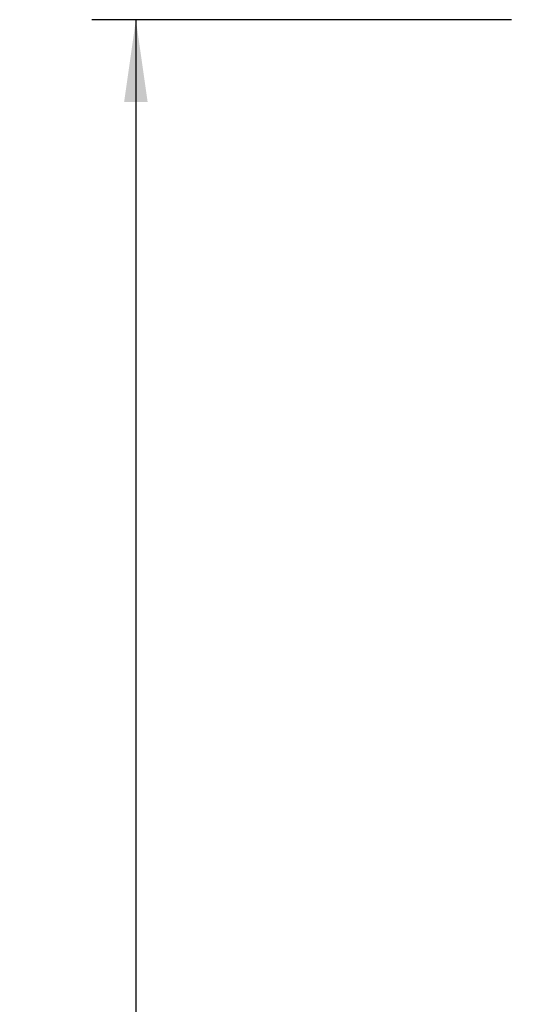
# Model space of a CAD drawing. Header units: inches. Extents: x 0 to 166, y 0 to 117.
# Tile 5 of 73: x 16.75 to 21.12, y 63.41 to 71.79. Entities that reach past the tile are written whole.
import ezdxf

# ---------------------------------------------------------------- set-up
doc = ezdxf.new("R2010")
doc.units = ezdxf.units.IN
doc.header["$LTSCALE"] = 9.105315
doc.header["$MEASUREMENT"] = 0
doc.layers.get('0').update_dxf_attribs({"linetype": 'CONTINUOUS'})
doc.styles.get("Standard").update_dxf_attribs({"font": 'txt', "width": 0.8})
doc.dimstyles.new('DIMSTYLE_1', dxfattribs={"dimtxt": 0.78125, "dimasz": 0.7, "dimexe": 0.18, "dimexo": 0.0625, "dimgap": 0.09, "dimtad": 1, "dimdec": 0, "dimzin": 4, "dimdsep": 46, "dimtxsty": 'STANDARD', "dimblk": '_FILLED', "dimblk1": '_FILLED', "dimblk2": '_FILLED', "dimcen": 0.09, "dimadec": 0, "dimazin": 0, "dimtfac": 1, "dimtdec": 0, "dimtofl": 0, "dimtmove": 0, "dimatfit": 3, "dimldrblk": '_FILLED', "dimfxl": 1, "dimtolj": 1, "dimtzin": 4, "dimarcsym": 0})

# ---------------------------------------------------------------- blocks, each defined once
blk = doc.blocks.new('_FILLED')
at = {"color": 0, "linetype": 'BYBLOCK'}
blk.add_solid([(0, 0), (-1, 0.143), (-1, -0.143)], dxfattribs=at)
blk = doc.blocks.new('*D18')
at = {"color": 7, "linetype": 'CONTINUOUS'}
for p, q in [((20.9434, 71.7942), (17.3664, 71.7942)), ((17.7414, 71.7942), (17.7414, 56.4364)), ((22.3033, 71.7942), (21.4672, 71.7942)), ((17.7414, 41.0787), (17.7414, 56.4364)), ((21.115, 41.0787), (17.3664, 41.0787))]:
    blk.add_line(p, q, dxfattribs=at)
at = {"color": 7, "linetype": 'CONTINUOUS', "xscale": 0.7, "yscale": 0.7, "zscale": 0.7}
for p, rotation in [((17.7414, 71.7942), 90), ((17.7414, 41.0787), 270)]:
    blk.add_blockref('_FILLED', p, dxfattribs=dict(at, rotation=rotation))
at = {"color": 7, "linetype": 'CONTINUOUS', "insert": (16.7649, 56.4364), "char_height": 0.78125, "width": 1.875, "attachment_point": 2, "rotation": 90, "line_spacing_factor": 0.9}
blk.add_mtext('780', dxfattribs=at)

msp = doc.modelspace()

# ---------------------------------------------------------------- dimensions: what is measured, and where the dimension line sits
at = {"color": 7, "linetype": 'CONTINUOUS'}
dim = msp.add_linear_dim(base=(17.7414, 41.0787), p1=(22.3033, 71.7942), p2=(21.115, 41.0787), angle=270, dimstyle='DIMSTYLE_1', dxfattribs=at)
dim.commit()
dim.dimension.update_dxf_attribs({"geometry": '*D18', "text_midpoint": (17.5756, 55.5983), "dimtype": 160})

doc.saveas('drawing.dxf')
